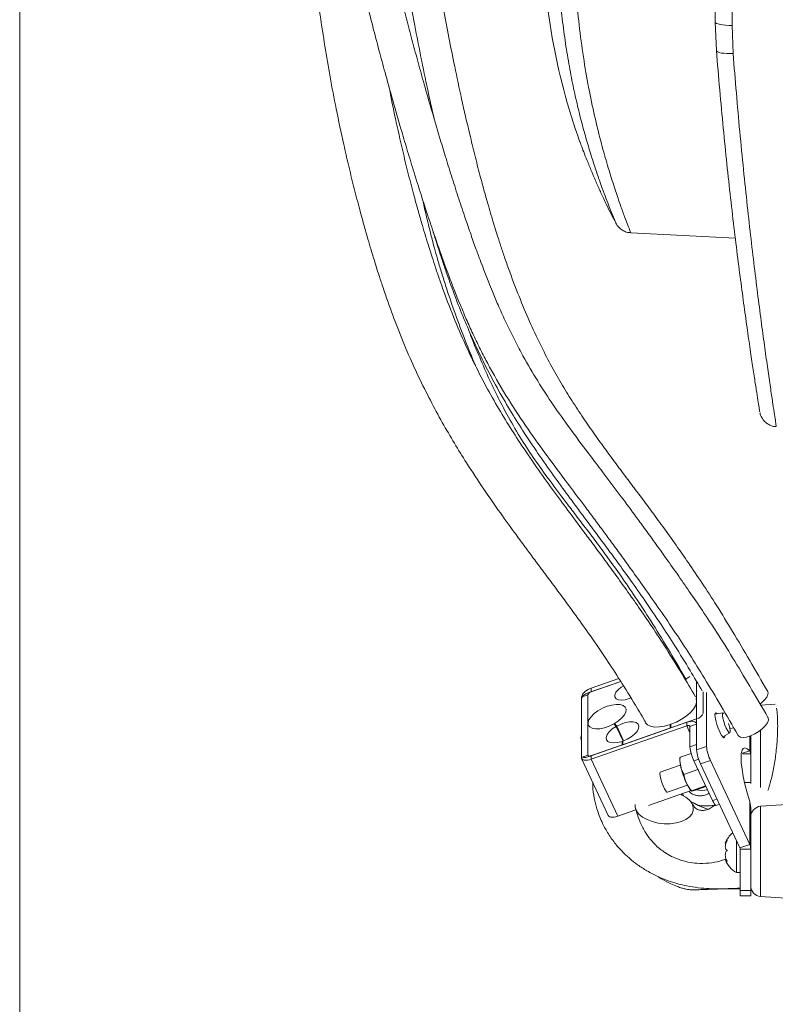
# Model space of a CAD drawing. Header units: millimetres. Extents: x 0 to 8410, y 0 to 5940.
# Tile 112 of 179: x 5057 to 5270, y 2876 to 3153. Entities that reach past the tile are written whole.
import ezdxf

# ---------------------------------------------------------------- set-up
doc = ezdxf.new("R2010")
doc.units = ezdxf.units.MM
doc.header["$LTSCALE"] = 10
doc.styles.add('SLDTEXTSTYLE0', font='TXT', dxfattribs={"width": 0.605})
doc.dimstyles.new('SLDDIMSTYLE0', dxfattribs={"dimtxt": 50, "dimasz": 50, "dimexe": 0, "dimexo": 0.0625, "dimgap": 12.5, "dimtad": 1, "dimtoh": 1, "dimdec": 1, "dimrnd": 1e-09, "dimzin": 12, "dimdsep": 46, "dimtxsty": 'SLDTEXTSTYLE0', "dimsah": 1, "dimcen": 0.09, "dimadec": 0, "dimazin": 0, "dimtfac": 1, "dimtofl": 0, "dimtmove": 0, "dimatfit": 3, "dimfxl": 0, "dimfrac": 2, "dimtolj": 1, "dimtzin": 12, "dimarcsym": 0})

# ---------------------------------------------------------------- blocks, each defined once
blk = doc.blocks.new('*D17')
at = {"color": 7, "linetype": 'Continuous', "lineweight": 0}
for p, q in [((5057.2, 3177.87), (5057.2, 2367.92)), ((5437.2, 2551.21), (5437.2, 2367.92)), ((5437.2, 2382.92), (5057.2, 2382.92))]:
    blk.add_line(p, q, dxfattribs=at)
for points in [[(5057.2, 2382.92), (5107.2, 2375.42), (5107.2, 2390.42)], [(5437.2, 2382.92), (5387.2, 2390.42), (5387.2, 2375.42)]]:
    blk.add_solid(points, dxfattribs=at)
at = {"color": 7, "linetype": 'Continuous', "lineweight": 0, "insert": (5189.92, 2447.38), "char_height": 50, "attachment_point": 1, "style": 'SLDTEXTSTYLE0'}
blk.add_mtext('380', dxfattribs=at)

msp = doc.modelspace()

# ---------------------------------------------------------------- linework, layer by layer
at = {"color": 7, "linetype": 'Continuous', "lineweight": 0}
for p, q in [((5253.2, 3152.31), (5253.2, 3183.6)), ((5253.52, 3144.32), (5253.2, 3152.31)), ((5229.39, 3092.93), (5258.87, 3091.38)), ((5241.63, 2972.74), (5241.33, 2972.64)), ((5241.84, 2971.82), (5242.12, 2971.92)), ((5242.38, 2970.94), (5242.63, 2971.06)), ((5217.35, 2963.25), (5226.6, 2966.48)), ((5226.07, 2967.3), (5218.28, 2964.57)), ((5226.6, 2966.48), (5218.28, 2963.57)), ((5247.95, 2947.2), (5247.95, 2966.5)), ((5249.8, 2963.59), (5249.8, 2957.6)), ((5250.73, 2948.18), (5250.73, 2963.37)), ((5215.5, 2962.1), (5215.5, 2945.1)), ((5215.5, 2945.6), (5215.5, 2961.6)), ((5217.35, 2962.75), (5217.35, 2945.75)), ((5270.13, 2960.11), (5265.99, 2959.82)), ((5247.95, 2955.95), (5240.72, 2953.42)), ((5255.37, 2957.61), (5253.07, 2957.24)), ((5218.28, 2945.57), (5245.17, 2954.98)), ((5218.28, 2944.57), (5245.17, 2953.98)), ((5224.61, 2954.53), (5225.29, 2953.83)), ((5224.78, 2954.62), (5225.46, 2953.93)), ((5225.03, 2954.1), (5224.78, 2954.62)), ((5225.29, 2953.83), (5227.22, 2949.7)), ((5225.46, 2953.93), (5227.4, 2949.77)), ((5240.53, 2953.36), (5227.17, 2948.68)), ((5240.53, 2954.36), (5240.53, 2953.36)), ((5240.72, 2953.96), (5240.53, 2954.36)), ((5240.72, 2954.42), (5240.72, 2953.42)), ((5246.09, 2953.81), (5246.09, 2948.06)), ((5247.95, 2954.61), (5247.89, 2954.75)), ((5247.95, 2954.45), (5247.95, 2948.7)), ((5215.5, 2951.16), (5215.46, 2951.14)), ((5226.98, 2949.62), (5226.98, 2948.62)), ((5227.17, 2949.22), (5226.98, 2949.62)), ((5227.17, 2949.68), (5227.17, 2948.68)), ((5255.31, 2950.86), (5257.33, 2952)), ((5263.2, 2949.18), (5263.2, 2951.19)), ((5226.98, 2948.62), (5217.35, 2945.25)), ((5262.91, 2946.98), (5260.87, 2946.26)), ((5263.2, 2946.07), (5262.91, 2946.98)), ((5263.2, 2949.18), (5263.2, 2946.07)), ((5215.56, 2944.8), (5223.05, 2928.75)), ((5243.32, 2945.14), (5246.44, 2946.23)), ((5247.22, 2944.15), (5252.46, 2932.91)), ((5262.91, 2920.57), (5251.85, 2944.27)), ((5260.87, 2946.26), (5261.05, 2946.07)), ((5263.2, 2946.07), (5261.05, 2946.07)), ((5263.2, 2938.04), (5263.2, 2946.07)), ((5243.3, 2942.92), (5237.72, 2940.96)), ((5244.4, 2940.32), (5248.3, 2941.68)), ((5248.45, 2941.51), (5248.3, 2941.68)), ((5260.13, 2919.59), (5249.07, 2943.3)), ((5234.38, 2931.53), (5246.42, 2935.74)), ((5239.71, 2935.3), (5245.4, 2937.29)), ((5246.56, 2935.68), (5250.46, 2937.05)), ((5247.64, 2935.86), (5250.6, 2936.9)), ((5250.46, 2937.05), (5250.41, 2937.31)), ((5263.2, 2937.72), (5263.2, 2938.04)), ((5243.92, 2934.46), (5243.6, 2934.75)), ((5225.77, 2928.51), (5230.87, 2930.3)), ((5253.45, 2931.57), (5254.39, 2931.9)), ((5262.91, 2932.65), (5263.2, 2930.96)), ((5263.2, 2930.96), (5263.2, 2928.32)), ((5277.82, 2932.14), (5265.99, 2931.32)), ((5263.2, 2920.68), (5263.2, 2928.32)), ((5259.2, 2921.58), (5259.2, 2912.62)), ((5260.2, 2907.56), (5260.2, 2919.27)), ((5263.2, 2920.68), (5263.2, 2919.27)), ((5263.2, 2907.56), (5263.2, 2919.27)), ((5256.35, 2916.32), (5256.06, 2916.32)), ((5259.2, 2912.62), (5260.2, 2912.62)), ((5263.2, 2908.1), (5263.37, 2908.1)), ((5263.2, 2908.09), (5263.37, 2908.09)), ((5260.2, 2906.06), (5260.2, 2907.56)), ((5260.2, 2906.06), (5263.2, 2906.06)), ((5263.2, 2906.06), (5263.2, 2907.56)), ((5265.99, 2905.93), (5276.02, 2905.22))]:
    msp.add_line(p, q, dxfattribs=at)
at = {"color": 8, "linetype": 'Continuous', "lineweight": 0}
for p, q in [((5257.94, 3183.81), (5257.94, 3151.36)), ((5257.94, 3151.36), (5258.25, 3143.48)), ((5218.28, 2964.57), (5218.28, 2963.57)), ((5217.35, 2962.75), (5215.5, 2962.1)), ((5245.17, 2953.98), (5245.17, 2954.98)), ((5245.17, 2953.98), (5246.09, 2951.99)), ((5247.95, 2954.45), (5246.09, 2953.81)), ((5265.99, 2952.79), (5265.99, 2936.62)), ((5262.91, 2951.09), (5262.91, 2946.98)), ((5246.09, 2948.06), (5247.95, 2948.7)), ((5247.95, 2947.2), (5250.73, 2948.18)), ((5215.5, 2945.1), (5217.35, 2945.75)), ((5218.28, 2945.57), (5218.28, 2944.57)), ((5218.28, 2944.57), (5225.77, 2928.51)), ((5248.54, 2944.61), (5247.22, 2944.15)), ((5249.07, 2943.3), (5251.85, 2944.27)), ((5261.47, 2938.04), (5263.2, 2938.04)), ((5252.46, 2932.91), (5253.72, 2933.34)), ((5262.91, 2932.65), (5262.91, 2920.57)), ((5265.99, 2931.32), (5265.99, 2918.62)), ((5262.91, 2920.57), (5260.13, 2919.59)), ((5263.2, 2919.27), (5260.2, 2919.27)), ((5265.99, 2918.62), (5265.99, 2905.93)), ((5260.2, 2907.56), (5263.2, 2907.56))]:
    msp.add_line(p, q, dxfattribs=at)
at = {"color": 8, "linetype": 'Continuous', "lineweight": 0, "flags": 128}
for points in [[(5253.2, 3152.31), (5253.29, 3152.13), (5253.56, 3151.96), (5253.99, 3151.8), (5254.58, 3151.66), (5255.29, 3151.54), (5256.11, 3151.45), (5257, 3151.39), (5257.94, 3151.36)], [(5253.52, 3144.32), (5253.63, 3144.1), (5253.91, 3143.9), (5254.34, 3143.73), (5254.93, 3143.6), (5255.63, 3143.51), (5256.44, 3143.45), (5257.32, 3143.44), (5258.25, 3143.48)]]:
    msp.add_lwpolyline(points, dxfattribs=at)
at = {"color": 7, "linetype": 'Continuous', "lineweight": 0, "flags": 128}
for points in [[(5246.05, 2967.85), (5245.21, 2967.3), (5244.8, 2967.07)], [(5229.46, 2961.85), (5228.93, 2961.65), (5227.79, 2961.34), (5226.75, 2961.24), (5225.88, 2961.34), (5225.25, 2961.64), (5224.92, 2962.12), (5224.91, 2962.73), (5225.22, 2963.44), (5225.83, 2964.18), (5226.69, 2964.89), (5227.32, 2965.3)], [(5265.83, 2960.19), (5266.26, 2960.52), (5267.11, 2961.3), (5267.73, 2962.08), (5268.07, 2962.81), (5268.1, 2963.41), (5268.02, 2963.62)], [(5247.78, 2961.68), (5247.88, 2961.41), (5247.93, 2960.59), (5247.65, 2959.67), (5247.05, 2958.69), (5246.17, 2957.7), (5245.04, 2956.74), (5243.72, 2955.84), (5242.25, 2955.06), (5240.72, 2954.42)], [(5224.61, 2954.53), (5223.31, 2953.9), (5221.97, 2953.45), (5220.67, 2953.19), (5219.51, 2953.14), (5218.54, 2953.3), (5217.84, 2953.67), (5217.44, 2954.22), (5217.37, 2954.92), (5217.63, 2955.72), (5218.21, 2956.57), (5219.07, 2957.43), (5220.15, 2958.23), (5221.4, 2958.93), (5222.73, 2959.49), (5224.06, 2959.86), (5225.31, 2960.03), (5226.4, 2959.99), (5227.25, 2959.74), (5227.83, 2959.29), (5228.09, 2958.67), (5228.02, 2957.92), (5227.62, 2957.09), (5226.91, 2956.23), (5225.95, 2955.39), (5224.78, 2954.62)], [(5225.46, 2953.93), (5226.67, 2954.5), (5227.9, 2954.9), (5229.08, 2955.11), (5230.11, 2955.1), (5230.93, 2954.89), (5231.47, 2954.48), (5231.7, 2953.9), (5231.6, 2953.21), (5231.18, 2952.43), (5230.47, 2951.64), (5229.52, 2950.88), (5228.39, 2950.21), (5227.17, 2949.68)], [(5240.53, 2954.36), (5238.95, 2953.91), (5237.45, 2953.67), (5236.09, 2953.65), (5234.96, 2953.86), (5234.09, 2954.27), (5233.53, 2954.88), (5233.32, 2955.49)], [(5245.17, 2954.98), (5245.71, 2955.14), (5246.23, 2955.24), (5246.71, 2955.27), (5247.13, 2955.23), (5247.48, 2955.12), (5247.74, 2954.95), (5247.9, 2954.73), (5247.95, 2954.45)], [(5253.07, 2957.16), (5253.14, 2957.59), (5253.34, 2957.69), (5253.65, 2957.43), (5253.73, 2957.34)], [(5255.88, 2951.18), (5255.88, 2951.14), (5255.81, 2950.7), (5255.61, 2950.61), (5255.3, 2950.86), (5254.91, 2951.43), (5254.48, 2952.27), (5254.04, 2953.3), (5253.65, 2954.4), (5253.34, 2955.48), (5253.14, 2956.43), (5253.07, 2957.16), (5253.07, 2957.16)], [(5255.6, 2957.48), (5255.37, 2957.61), (5255.23, 2957.4), (5255.23, 2956.89), (5255.37, 2956.12), (5255.62, 2955.19), (5255.95, 2954.22), (5256.33, 2953.31)], [(5259.7, 2951.26), (5259.79, 2951.14), (5260.3, 2950.81), (5261.08, 2950.71), (5262.06, 2950.84), (5263.18, 2951.19), (5264.36, 2951.73), (5265.5, 2952.42), (5266.52, 2953.22), (5267.34, 2954.06), (5267.91, 2954.88), (5268.18, 2955.63), (5268.13, 2956.23), (5268.07, 2956.35)], [(5226.98, 2949.62), (5225.74, 2949.29), (5224.59, 2949.17), (5223.63, 2949.27), (5222.92, 2949.59), (5222.52, 2950.09), (5222.45, 2950.75), (5222.73, 2951.51), (5223.33, 2952.31), (5224.2, 2953.11), (5225.29, 2953.83)], [(5245.17, 2953.98), (5245.35, 2954.03), (5245.52, 2954.07), (5245.68, 2954.08), (5245.82, 2954.06), (5245.94, 2954.03), (5246.02, 2953.97), (5246.08, 2953.9), (5246.09, 2953.81)], [(5256.33, 2953.31), (5256.71, 2952.59), (5257.05, 2952.13), (5257.29, 2951.99), (5257.43, 2952.19), (5257.43, 2952.71), (5257.29, 2953.47), (5257.05, 2954.4), (5256.96, 2954.69)], [(5257.36, 2953.13), (5257.93, 2953.31), (5258.38, 2953.49)], [(5215.35, 2950.73), (5215.42, 2951.1), (5215.46, 2951.14)], [(5215.5, 2949.67), (5215.42, 2950.08), (5215.35, 2950.73)], [(5262.91, 2946.98), (5262.2, 2947.55), (5261.59, 2947.77), (5261.11, 2947.62), (5260.76, 2947.1), (5260.54, 2946.24), (5260.47, 2945.05), (5260.54, 2943.55), (5260.76, 2941.77), (5261.11, 2939.75), (5261.59, 2937.52), (5262.2, 2935.14), (5262.91, 2932.65)], [(5217.35, 2945.25), (5216.99, 2945.14), (5216.64, 2945.08), (5216.32, 2945.06), (5216.04, 2945.08), (5215.81, 2945.15), (5215.64, 2945.27), (5215.53, 2945.42), (5215.5, 2945.6)], [(5215.5, 2945.1), (5215.55, 2944.83), (5215.71, 2944.6), (5215.97, 2944.43), (5216.31, 2944.32), (5216.73, 2944.29), (5217.21, 2944.31), (5217.74, 2944.41), (5218.28, 2944.57)], [(5217.35, 2945.75), (5217.37, 2945.66), (5217.42, 2945.58), (5217.51, 2945.53), (5217.62, 2945.49), (5217.76, 2945.48), (5217.92, 2945.49), (5218.1, 2945.52), (5218.28, 2945.57)], [(5237.59, 2940.54), (5237.66, 2940.91), (5237.72, 2940.96)], [(5239.71, 2935.3), (5239.58, 2935.32), (5239.28, 2935.63), (5238.91, 2936.24), (5238.52, 2937.07), (5238.15, 2938.04), (5237.85, 2939.01), (5237.66, 2939.88), (5237.59, 2940.54)], [(5230.61, 2931.8), (5230.65, 2931.04), (5231, 2930.07), (5231.7, 2929.14), (5232.71, 2928.29), (5233.99, 2927.57), (5235.48, 2927), (5237.12, 2926.61), (5238.83, 2926.41), (5240.54, 2926.42), (5242.18, 2926.63), (5243.67, 2927.04), (5244.95, 2927.62), (5245.96, 2928.35), (5246.66, 2929.21), (5247.02, 2930.14), (5247.02, 2931.12), (5246.66, 2932.09), (5245.96, 2933.02), (5244.95, 2933.87), (5243.67, 2934.59), (5243.44, 2934.7)], [(5253.45, 2931.57), (5253.4, 2931.57), (5253.26, 2931.64), (5253.09, 2931.82), (5252.89, 2932.1), (5252.68, 2932.46), (5252.46, 2932.91)], [(5223.05, 2928.75), (5223.2, 2928.54), (5223.46, 2928.37), (5223.8, 2928.26), (5224.23, 2928.23), (5224.71, 2928.26), (5225.23, 2928.35), (5225.77, 2928.51)]]:
    msp.add_lwpolyline(points, dxfattribs=at)
at = {"color": 7, "linetype": 'Continuous', "lineweight": 0}
for centre, radius, start, end in [((5379.7, 3177.87), 175, 180.0015, 199.7352), ((5379.7, 3177.87), 175, 206.0625, 208.0418), ((5219.09, 2960.86), 3.8, 102.3163, 160.9689), ((5218.55, 2962.34), 1.27, 102.3172, 160.968), ((5217.89, 2960.77), 2.53, 102.3162, 160.969), ((5247.41, 2958.43), 2.53, 282.3151, 340.969), ((5257.68, 2949.27), 11.65, 185.9869, 206.0931), ((5259.53, 2948.42), 11.65, 185.9865, 206.0938), ((5262.32, 2949.39), 11.65, 185.987, 206.0937), ((5249.47, 2943.79), 7.98, 258.7272, 281.3023), ((5266.2, 2928.32), 3, 94, 180), ((5262.6, 2918.5), 7, 129.7336, 159.316), ((5259.44, 2919.27), 0.766, 0.115, 25.1882), ((5260.14, 2919.26), 3.06, 0.1188, 25.1829), ((5262.6, 2918.74), 7, 200.718, 240.9503), ((5266.2, 2908.92), 3, 180, 266)]:
    msp.add_arc(centre, radius, start, end, dxfattribs=at)
for points, knots in [([(5154.35, 3325.19), (5153.73, 3323.4), (5152.47, 3319.77), (5150.59, 3314.2), (5148.74, 3308.37), (5147.08, 3302.54), (5145.73, 3297.04), (5144.74, 3292.29), (5144.02, 3288.33), (5143.46, 3284.8), (5142.95, 3281.18), (5142.47, 3277.07), (5141.93, 3271.35), (5141.5, 3264.2), (5141.31, 3255.91), (5141.39, 3247.87), (5141.65, 3240.91), (5141.99, 3235.25), (5142.32, 3230.88), (5142.69, 3226.6), (5143.15, 3222.09), (5143.74, 3216.94), (5144.45, 3211.48), (5145.27, 3205.84), (5146.13, 3200.43), (5146.98, 3195.44), (5147.81, 3190.89), (5149.07, 3184.29), (5150.9, 3175.41), (5153.14, 3165.57), (5155.18, 3157.12), (5156.91, 3150.27), (5158.64, 3143.67), (5160.44, 3137.02), (5162.43, 3129.89), (5164.41, 3123), (5166.33, 3116.49), (5168.12, 3110.59), (5170.06, 3104.4), (5172.04, 3098.28), (5173.93, 3092.63), (5175.57, 3087.89), (5176.93, 3084.07), (5178.03, 3081.1), (5178.89, 3078.81), (5179.66, 3076.83), (5180.53, 3074.65), (5181.67, 3071.85), (5183.14, 3068.38), (5184.88, 3064.51), (5186.8, 3060.49), (5188.84, 3056.52), (5191.94, 3050.86), (5196.28, 3043.69), (5201.77, 3035.6), (5207.13, 3028.27), (5212.1, 3021.68), (5216.08, 3016.37), (5219.25, 3012.12), (5221.73, 3008.77), (5224.28, 3005.3), (5227.05, 3001.51), (5230.18, 2997.19), (5233.71, 2992.24), (5237.69, 2986.58), (5241.82, 2980.55), (5246.04, 2974.11), (5250.29, 2967.27), (5254.89, 2959.54), (5258.06, 2954.08), (5259.7, 2951.26)], [0, 0, 0, 0, 0.012715, 0.025915, 0.039672, 0.053859, 0.066728, 0.077808, 0.086513, 0.093792, 0.101846, 0.111111, 0.121629, 0.140508, 0.159277, 0.1774, 0.19463, 0.206198, 0.215586, 0.224076, 0.235107, 0.246118, 0.258955, 0.272178, 0.284465, 0.295803, 0.306186, 0.315631, 0.341008, 0.367206, 0.383553, 0.399597, 0.414895, 0.429633, 0.446165, 0.465079, 0.478287, 0.49235, 0.507216, 0.522688, 0.53663, 0.548403, 0.557588, 0.564979, 0.570638, 0.574821, 0.57999, 0.587277, 0.596357, 0.607026, 0.61804, 0.629125, 0.640299, 0.667087, 0.694696, 0.720798, 0.745963, 0.770207, 0.78407, 0.797619, 0.81119, 0.826575, 0.844044, 0.863602, 0.885269, 0.909099, 0.92943, 0.951319, 0.974871, 1, 1, 1, 1]), ([(5268.07, 2956.35), (5266.35, 2959.3), (5263.03, 2965), (5258.22, 2973.07), (5253.77, 2980.18), (5249.7, 2986.35), (5245.99, 2991.79), (5242.43, 2996.87), (5239.06, 3001.63), (5235.87, 3006.08), (5233.04, 3009.97), (5229.86, 3014.31), (5226.13, 3019.34), (5221.59, 3025.38), (5216.72, 3031.79), (5211.79, 3038.37), (5207.03, 3045.12), (5202.64, 3051.92), (5199.05, 3058.12), (5196.21, 3063.55), (5194.04, 3068.04), (5192.11, 3072.34), (5190.57, 3075.98), (5189.46, 3078.71), (5188.64, 3080.79), (5187.83, 3082.89), (5186.84, 3085.52), (5185.59, 3088.92), (5184.13, 3093.05), (5182.47, 3097.9), (5180.69, 3103.28), (5178.88, 3108.93), (5177.15, 3114.48), (5175.26, 3120.72), (5173.27, 3127.45), (5171.27, 3134.48), (5169.51, 3140.81), (5167.9, 3146.72), (5166.37, 3152.55), (5164.86, 3158.49), (5163.35, 3164.64), (5161.81, 3171.19), (5160.25, 3178.19), (5158.69, 3185.61), (5157.19, 3193.35), (5155.79, 3201.26), (5154.57, 3209.05), (5153.58, 3216.3), (5152.78, 3223.1), (5152.12, 3229.85), (5151.57, 3237.01), (5151.22, 3244.03), (5151.05, 3250.78), (5151.05, 3257.08), (5151.21, 3263.1), (5151.49, 3268.24), (5151.81, 3272.31), (5152.11, 3275.41), (5152.42, 3278.24), (5152.82, 3281.36), (5153.41, 3285.31), (5154.35, 3290.56), (5155.75, 3297), (5157.79, 3304.54), (5160.41, 3312.8), (5162.4, 3318.52), (5163.44, 3321.52)], [0, 0, 0, 0, 0.026825, 0.05193, 0.07521, 0.096779, 0.116771, 0.13526, 0.155169, 0.173076, 0.189007, 0.202982, 0.226785, 0.251577, 0.277325, 0.303973, 0.327076, 0.349591, 0.371583, 0.384384, 0.39712, 0.409408, 0.419509, 0.426131, 0.430893, 0.435739, 0.44243, 0.451036, 0.461634, 0.473525, 0.487323, 0.501539, 0.515116, 0.528002, 0.546965, 0.563902, 0.578679, 0.592393, 0.606245, 0.62022, 0.63463, 0.649796, 0.666485, 0.68389, 0.701929, 0.720571, 0.73905, 0.756033, 0.770843, 0.786041, 0.802646, 0.820141, 0.834376, 0.848996, 0.86342, 0.875704, 0.884368, 0.891466, 0.897109, 0.903892, 0.913067, 0.924523, 0.940471, 0.958357, 0.978157, 1, 1, 1, 1]), ([(5169.27, 3319.16), (5168.56, 3317.11), (5167.1, 3312.92), (5164.95, 3306.43), (5162.97, 3299.79), (5161.37, 3293.43), (5160.28, 3288.17), (5159.57, 3284.1), (5159.06, 3280.73), (5158.6, 3277.23), (5158.16, 3273.25), (5157.71, 3267.89), (5157.35, 3261.35), (5157.19, 3253.9), (5157.23, 3246.65), (5157.4, 3240.59), (5157.62, 3235.84), (5157.8, 3232.45), (5157.99, 3229.48), (5158.19, 3226.55), (5158.45, 3223.12), (5158.81, 3218.83), (5159.3, 3213.68), (5159.88, 3208.16), (5160.51, 3202.67), (5161.15, 3197.57), (5161.76, 3192.9), (5162.36, 3188.61), (5163.27, 3182.32), (5164.59, 3173.75), (5166.45, 3162.68), (5168.36, 3152.19), (5170.29, 3142.32), (5172.1, 3133.52), (5173.4, 3127.73), (5174.02, 3124.98)], [0, 0, 0, 0, 0.032857, 0.067289, 0.103611, 0.137878, 0.166599, 0.184976, 0.20059, 0.218197, 0.238423, 0.261362, 0.299692, 0.337633, 0.374377, 0.409643, 0.429459, 0.446647, 0.46116, 0.474601, 0.491122, 0.513473, 0.539987, 0.569698, 0.597916, 0.623998, 0.647913, 0.669641, 0.690005, 0.744822, 0.802037, 0.861721, 0.908241, 0.956409, 1, 1, 1, 1]), ([(5268.02, 2963.63), (5266.31, 2966.57), (5263.01, 2972.29), (5258.21, 2980.44), (5253.73, 2987.73), (5249.58, 2994.13), (5245.76, 2999.79), (5242.07, 3005.07), (5238.52, 3010.01), (5235.13, 3014.61), (5232.12, 3018.66), (5229.14, 3022.65), (5226.08, 3026.73), (5222.83, 3031.11), (5219.6, 3035.57), (5216.39, 3040.18), (5213.24, 3044.92), (5210.16, 3049.88), (5207.16, 3055.13), (5204.18, 3060.85), (5201.2, 3067.16), (5198.21, 3074.2), (5195.79, 3080.5), (5193.99, 3085.56), (5192.85, 3088.94), (5191.92, 3091.83), (5191.18, 3094.19), (5190.59, 3096.12), (5189.97, 3098.18), (5189.17, 3100.91), (5188.1, 3104.69), (5186.82, 3109.46), (5185.43, 3114.89), (5183.68, 3122.07), (5181.79, 3130.35), (5179.84, 3139.48), (5178.14, 3147.9), (5176.62, 3155.85), (5175.19, 3163.8), (5173.81, 3171.84), (5172.46, 3180.2), (5171.15, 3188.85), (5169.91, 3197.86), (5168.8, 3206.83), (5167.95, 3214.85), (5167.31, 3221.85), (5166.8, 3228.28), (5166.37, 3235.08), (5166.08, 3241.76), (5165.93, 3248.19), (5165.92, 3254.23), (5166.05, 3260.03), (5166.29, 3265.03), (5166.57, 3269), (5166.84, 3272.03), (5167.13, 3274.74), (5167.49, 3277.68), (5168.01, 3281.38), (5168.86, 3286.35), (5170.15, 3292.48), (5172.06, 3299.67), (5174.54, 3307.54), (5176.44, 3313), (5177.43, 3315.86)], [0, 0, 0, 0, 0.027831, 0.054038, 0.078471, 0.101163, 0.122226, 0.141733, 0.162792, 0.181824, 0.198894, 0.214061, 0.23302, 0.251789, 0.270833, 0.290061, 0.30941, 0.327903, 0.34658, 0.365539, 0.385062, 0.405506, 0.427218, 0.437482, 0.446486, 0.454127, 0.460309, 0.464956, 0.469167, 0.476335, 0.485959, 0.49817, 0.512671, 0.527012, 0.552062, 0.574518, 0.594744, 0.61415, 0.633, 0.652906, 0.672853, 0.693799, 0.715641, 0.73795, 0.758468, 0.773233, 0.788173, 0.804504, 0.821775, 0.835856, 0.850337, 0.864789, 0.877199, 0.88596, 0.893155, 0.898843, 0.905345, 0.914267, 0.925491, 0.941215, 0.958874, 0.978424, 1, 1, 1, 1]), ([(5142.58, 3277.85), (5142.56, 3277.74), (5142.2, 3275.62), (5141.56, 3271.33), (5140.73, 3265.33), (5140.04, 3259.5), (5139.45, 3253.99), (5138.94, 3248.4), (5138.52, 3242.89), (5138.19, 3237.79), (5137.97, 3233.4), (5137.82, 3229.64), (5137.69, 3225.88), (5137.6, 3221.67), (5137.55, 3216.71), (5137.56, 3211.21), (5137.66, 3205.5), (5137.82, 3199.99), (5138.03, 3194.91), (5138.28, 3190.25), (5138.71, 3183.52), (5139.44, 3174.46), (5140.58, 3163.91), (5141.86, 3154.23), (5143.18, 3145.55), (5144.68, 3136.76), (5146.43, 3127.51), (5148.19, 3119.23), (5149.85, 3111.99), (5151.29, 3106.1), (5152.75, 3100.46), (5154.11, 3095.47), (5155.25, 3091.46), (5156.13, 3088.46), (5156.84, 3086.11), (5157.52, 3083.89), (5158.35, 3081.25), (5159.42, 3077.98), (5161.07, 3073.12), (5163.37, 3066.82), (5166.34, 3059.48), (5169.55, 3052.38), (5172.87, 3045.73), (5176.26, 3039.48), (5179.68, 3033.61), (5183.6, 3027.29), (5187.97, 3020.68), (5192.65, 3013.97), (5196.47, 3008.67), (5199.57, 3004.46), (5202.04, 3001.13), (5204.61, 2997.69), (5207.41, 2993.95), (5210.57, 2989.69), (5214.13, 2984.82), (5218.15, 2979.18), (5222.31, 2973.12), (5226.56, 2966.6), (5230.29, 2960.59), (5232.7, 2956.47), (5233.68, 2954.79)], [0, 0, 0, 0, 0.000854, 0.016775, 0.033947, 0.048221, 0.062679, 0.077308, 0.092091, 0.105915, 0.117308, 0.126495, 0.135389, 0.146723, 0.159422, 0.174257, 0.189728, 0.20411, 0.217385, 0.229545, 0.240597, 0.270143, 0.300616, 0.323501, 0.346493, 0.369267, 0.393238, 0.420163, 0.435555, 0.451658, 0.467858, 0.481576, 0.492588, 0.500985, 0.506576, 0.512122, 0.519541, 0.528774, 0.539744, 0.561008, 0.583439, 0.605182, 0.626348, 0.64702, 0.667279, 0.687199, 0.715715, 0.743554, 0.770827, 0.786661, 0.802318, 0.818176, 0.836209, 0.856699, 0.879639, 0.905032, 0.932945, 0.956763, 0.982426, 1, 1, 1, 1]), ([(5265.73, 3042.59), (5265.73, 3042.58), (5265.74, 3042.57), (5265.57, 3043.6), (5265.25, 3045.59), (5264.79, 3048.58), (5264.19, 3052.46), (5263.47, 3057.24), (5262.64, 3062.92), (5261.71, 3069.44), (5260.73, 3076.68), (5259.69, 3084.61), (5258.62, 3093.29), (5257.54, 3102.57), (5256.48, 3112.3), (5255.45, 3122.49), (5254.45, 3133.16), (5253.83, 3140.6), (5253.52, 3144.32)], [0, 0, 0, 0, 0.03965, 0.101956, 0.166132, 0.230309, 0.29338, 0.356453, 0.421415, 0.486378, 0.549622, 0.612865, 0.677953, 0.743041, 0.806366, 0.86969, 0.934845, 1, 1, 1, 1]), ([(5247.65, 2962.16), (5246.39, 2964.31), (5243.64, 2968.98), (5239.53, 2975.6), (5235.44, 2981.86), (5231.69, 2987.35), (5228.09, 2992.45), (5224.67, 2997.21), (5221.42, 3001.63), (5218.54, 3005.51), (5215.35, 3009.79), (5211.69, 3014.7), (5207.37, 3020.59), (5202.85, 3026.89), (5198.52, 3033.22), (5194.49, 3039.49), (5190.83, 3045.62), (5187.21, 3052.25), (5183.65, 3059.44), (5180.21, 3067.25), (5177.56, 3074.05), (5175.65, 3079.38), (5174.46, 3082.86), (5173.49, 3085.83), (5172.71, 3088.27), (5172.09, 3090.28), (5171.43, 3092.44), (5170.59, 3095.29), (5169.45, 3099.24), (5168.08, 3104.24), (5166.61, 3109.94), (5164.88, 3117.01), (5163.13, 3124.88), (5161.87, 3130.9), (5161.32, 3133.87), (5161.29, 3134.02)], [0, 0, 0, 0, 0.0372196, 0.0811824, 0.1219403, 0.1597574, 0.1947831, 0.2325849, 0.2666855, 0.2971282, 0.3239543, 0.3679782, 0.4129129, 0.4587237, 0.5053757, 0.541404, 0.5779529, 0.6152251, 0.6535552, 0.6933346, 0.734636, 0.7534556, 0.7699316, 0.7839292, 0.7953237, 0.8040173, 0.8118512, 0.8252135, 0.8431785, 0.8659341, 0.8931129, 0.9201627, 0.9608379, 0.9979638, 1, 1, 1, 1]), ([(5214.98, 3118.78), (5214.99, 3118.77), (5215, 3118.74), (5215.4, 3117.65), (5216.11, 3115.8), (5217.11, 3113.25), (5218.35, 3110.23), (5219.72, 3107.05), (5221.03, 3104.11), (5222.02, 3101.99), (5222.53, 3100.92), (5222.51, 3100.97), (5222.5, 3100.98)], [0, 0, 0, 0, 0.0707472, 0.1674857, 0.266602, 0.3709969, 0.4824614, 0.6006996, 0.7220467, 0.8395364, 0.9469171, 1, 1, 1, 1]), ([(5185.71, 3055.4), (5185.66, 3055.52), (5184.63, 3057.79), (5182.71, 3062.64), (5179.9, 3070.07), (5177.66, 3076.65), (5176.02, 3081.89), (5174.99, 3085.4), (5174.14, 3088.4), (5173.49, 3090.86), (5172.97, 3092.85), (5172.44, 3094.97), (5171.77, 3097.73), (5171.18, 3100.29), (5170.83, 3101.92), (5170.76, 3102.26)], [0, 0, 0, 0, 0.0087148, 0.1665162, 0.3316812, 0.5065559, 0.5896855, 0.6626353, 0.7246487, 0.7749742, 0.813004, 0.8463575, 0.9031051, 0.9796813, 1, 1, 1, 1]), ([(5225.23, 3095.63), (5225.24, 3095.6), (5225.27, 3095.55), (5225.39, 3095.34), (5225.63, 3094.96), (5226.1, 3094.39), (5226.87, 3093.73), (5227.88, 3093.22), (5228.76, 3092.96), (5229.25, 3092.97), (5229.39, 3092.97)], [0, 0, 0, 0, 0.048617, 0.111182, 0.19403, 0.31771, 0.510794, 0.737749, 0.925936, 1, 1, 1, 1]), ([(5173.61, 3093.62), (5173.66, 3093.46), (5173.91, 3092.62), (5174.39, 3091.07), (5175.12, 3088.75), (5176.02, 3085.97), (5177.15, 3082.62), (5178.74, 3078.08), (5180.8, 3072.57), (5183.3, 3066.45), (5185.91, 3060.62), (5188.85, 3054.6), (5192.13, 3048.46), (5195.75, 3042.28), (5199.65, 3036.09), (5203.8, 3029.94), (5208.1, 3023.88), (5211.7, 3018.94), (5214.67, 3014.93), (5217.09, 3011.68), (5219.66, 3008.22), (5222.53, 3004.37), (5225.77, 2999.97), (5229.42, 2994.93), (5233.51, 2989.15), (5237.7, 2982.97), (5241.96, 2976.4), (5245.84, 2970.11), (5248.4, 2965.74), (5249.54, 2963.81)], [0, 0, 0, 0, 0.0027801, 0.0141773, 0.0265518, 0.0425688, 0.0620706, 0.0848569, 0.1223146, 0.160565, 0.1974669, 0.2332723, 0.2796984, 0.325062, 0.3697323, 0.4247339, 0.4788333, 0.5320539, 0.5629625, 0.5934981, 0.6259035, 0.6629309, 0.7046578, 0.7511586, 0.8025324, 0.8589541, 0.9070489, 0.9587615, 1, 1, 1, 1]), ([(5183.71, 3065.61), (5183.71, 3065.61), (5184.56, 3063.18), (5186.45, 3058.71), (5189.22, 3052.27), (5192.05, 3046.38), (5195.17, 3040.48), (5198.6, 3034.64), (5202.38, 3028.9), (5205.72, 3024.24), (5208.57, 3020.4), (5211, 3017.19), (5213.68, 3013.68), (5216.59, 3009.88), (5219.73, 3005.73), (5223.08, 3001.19), (5226.76, 2996.04), (5230.79, 2990.17), (5235.18, 2983.43), (5239.93, 2975.72), (5243.21, 2970.08), (5244.91, 2967.18)], [0, 0, 0, 0, 0.000013, 0.055679, 0.109221, 0.161497, 0.213056, 0.276936, 0.340532, 0.403646, 0.440412, 0.477597, 0.519532, 0.56698, 0.614142, 0.665953, 0.722544, 0.784084, 0.850818, 0.923128, 1, 1, 1, 1]), ([(5265.8, 3042.24), (5265.81, 3042.2), (5265.86, 3041.95), (5266, 3041.49), (5266.29, 3040.86), (5266.79, 3040.08), (5267.54, 3039.32), (5268.56, 3038.71), (5269.51, 3038.36), (5270.15, 3038.33), (5270.4, 3038.31)], [0, 0, 0, 0, 0.022849, 0.115879, 0.22239, 0.338414, 0.539681, 0.709798, 0.882894, 1, 1, 1, 1]), ([(5244.4, 2940.32), (5244.19, 2940.66), (5243.78, 2941.37), (5243.42, 2942.84), (5243.18, 2944.1), (5243.29, 2944.97), (5243.32, 2945.14)], [0, 0, 0, 0, 0.24494, 0.500119, 0.904934, 1, 1, 1, 1]), ([(5243.26, 2945.11), (5243.25, 2944.93), (5243.2, 2944.44), (5243.26, 2943.75), (5243.38, 2943.14), (5243.43, 2942.88)], [0, 0, 0, 0, 0.254202, 0.682632, 1, 1, 1, 1]), ([(5243.43, 2942.88), (5243.45, 2942.77), (5243.53, 2942.3), (5243.79, 2941.35), (5244.19, 2940.09), (5244.65, 2938.88), (5244.99, 2938.08), (5245.17, 2937.73), (5245.18, 2937.71)], [0, 0, 0, 0, 0.068368, 0.307697, 0.534909, 0.759463, 0.985741, 1, 1, 1, 1]), ([(5244.4, 2940.32), (5244.49, 2939.81), (5244.73, 2938.44), (5245.51, 2936.84), (5246.35, 2935.91), (5246.56, 2935.68)], [0, 0, 0, 0, 0.303241, 0.824416, 1, 1, 1, 1]), ([(5218.7, 2938.08), (5218.7, 2937.75), (5218.7, 2936.23), (5219.04, 2933.7), (5219.88, 2930.26), (5221.15, 2927.02), (5222.85, 2923.83), (5224.74, 2921.07), (5226.86, 2918.63), (5229.06, 2916.58), (5231.42, 2914.74), (5234.09, 2913.01), (5237.01, 2911.47), (5239.85, 2910.32), (5242.32, 2909.54), (5244.89, 2908.91), (5247.77, 2908.41), (5250.89, 2908.11), (5253.61, 2908.03), (5255.69, 2908.06), (5257.15, 2908.12), (5258.2, 2908.17), (5259.02, 2908.2), (5259.73, 2908.22), (5260.04, 2908.21), (5260.2, 2908.21)], [0, 0, 0, 0, 0.011223, 0.052146, 0.08913, 0.137579, 0.178044, 0.221278, 0.260557, 0.297606, 0.33373, 0.374787, 0.421462, 0.467042, 0.506054, 0.539581, 0.595072, 0.660028, 0.72773, 0.786519, 0.835022, 0.875019, 0.914805, 0.955022, 1, 1, 1, 1]), ([(5245.18, 2937.71), (5245.35, 2937.39), (5245.7, 2936.69), (5246.1, 2936.05), (5246.44, 2935.72), (5246.51, 2935.64)], [0, 0, 0, 0, 0.397787, 0.861972, 1, 1, 1, 1]), ([(5247.64, 2935.86), (5247.41, 2935.8), (5246.77, 2935.63), (5246.43, 2935.58), (5246.53, 2935.66), (5246.56, 2935.68)], [0, 0, 0, 0, 0.303241, 0.824416, 1, 1, 1, 1]), ([(5244, 2934.89), (5244.09, 2934.65), (5244.2, 2934.37), (5244.37, 2934.16), (5244.39, 2934.13)], [0, 0, 0, 0, 0.88053, 1, 1, 1, 1]), ([(5245.86, 2935.54), (5245.98, 2935.4), (5246.43, 2934.86), (5247.31, 2934.53), (5248.45, 2934.26), (5249.66, 2934.28), (5250.71, 2934.52), (5251.29, 2934.86), (5251.5, 2934.98)], [0, 0, 0, 0, 0.099581, 0.376253, 0.547846, 0.714001, 0.900063, 1, 1, 1, 1]), ([(5230.71, 2930.78), (5231.08, 2929.55), (5231.79, 2927.26), (5233.21, 2924.3), (5234.79, 2922.06), (5236.33, 2920.41), (5237.71, 2919.22), (5239.2, 2918.15), (5240.95, 2917.14), (5243.12, 2916.22), (5245.53, 2915.55), (5248.36, 2915.16), (5251.42, 2915.24), (5254.11, 2915.71), (5255.55, 2916.21), (5256.04, 2916.38)], [0, 0, 0, 0, 0.106736, 0.200127, 0.27976, 0.346061, 0.399075, 0.441803, 0.507726, 0.578057, 0.653328, 0.732282, 0.838054, 0.944459, 1, 1, 1, 1]), ([(5251.19, 2930.5), (5251.18, 2930.5), (5250.81, 2930.6), (5249.96, 2930.92), (5248.88, 2931.36), (5248.14, 2931.71), (5247.77, 2931.89), (5247.32, 2932.12), (5246.77, 2932.42), (5246.35, 2932.66), (5246.13, 2932.79)], [0, 0, 0, 0, 0.010556, 0.312334, 0.587976, 0.639859, 0.691161, 0.767481, 0.879648, 1, 1, 1, 1]), ([(5253.19, 2931.73), (5252.89, 2931.5), (5252.24, 2930.99), (5251.16, 2930.4), (5249.93, 2930.11), (5248.78, 2930.17), (5247.6, 2930.67), (5246.96, 2931.64), (5246.63, 2932.14)], [0, 0, 0, 0, 0.166483, 0.363031, 0.515189, 0.670063, 0.829493, 1, 1, 1, 1]), ([(5248.45, 2931.56), (5248.71, 2931.53), (5249.33, 2931.46), (5250.49, 2931.47), (5251.72, 2931.49), (5252.67, 2931.51), (5252.89, 2931.51)], [0, 0, 0, 0, 0.228404, 0.544932, 0.89569, 1, 1, 1, 1]), ([(5256.61, 2918.94), (5256.46, 2919.02), (5256.21, 2919.15), (5256.04, 2919.64), (5256.03, 2920.22), (5256.17, 2920.86), (5256.39, 2921.4), (5256.56, 2921.7), (5256.61, 2921.8)], [0, 0, 0, 0, 0.235553, 0.408136, 0.581133, 0.745064, 0.917173, 1, 1, 1, 1]), ([(5256.61, 2921.8), (5256.46, 2921.6), (5256.21, 2921.25), (5256.04, 2920.96), (5256.05, 2920.94), (5256.06, 2920.93)], [0, 0, 0, 0, 0.424482, 0.735466, 1, 1, 1, 1]), ([(5256.61, 2915.76), (5256.46, 2916.04), (5256.21, 2916.52), (5256.04, 2917.31), (5256.03, 2917.95), (5256.17, 2918.47), (5256.39, 2918.78), (5256.56, 2918.9), (5256.61, 2918.94)], [0, 0, 0, 0, 0.235566, 0.40815, 0.581147, 0.745076, 0.917185, 1, 1, 1, 1]), ([(5256.06, 2916.31), (5256.06, 2916.32), (5256.05, 2916.35), (5256.18, 2916.22), (5256.39, 2916), (5256.56, 2915.82), (5256.61, 2915.76)], [0, 0, 0, 0, 0.058855, 0.427199, 0.813923, 1, 1, 1, 1]), ([(5237.1, 2911.49), (5237.5, 2911.23), (5238.84, 2910.36), (5240.67, 2909.48), (5242.48, 2908.7), (5243.74, 2908.27), (5244.65, 2908.02), (5245.44, 2907.86), (5246.11, 2907.79), (5246.96, 2907.75), (5248.13, 2907.79), (5249.92, 2907.87), (5252.34, 2907.96), (5255.59, 2908.04), (5258.28, 2908.07), (5260, 2908.08), (5260.2, 2908.08)], [0, 0, 0, 0, 0.034095, 0.113538, 0.186477, 0.251319, 0.306095, 0.353011, 0.401186, 0.451521, 0.537691, 0.632316, 0.737053, 0.853415, 0.982551, 1, 1, 1, 1])]:
    msp.add_open_spline(points, degree=3, knots=knots, dxfattribs=at)
at = {"color": 8, "linetype": 'Continuous', "lineweight": 0}
for points, knots in [([(5225.24, 3095.63), (5225.23, 3095.65), (5225.21, 3095.7), (5224.93, 3096.36), (5224.44, 3097.54), (5223.76, 3099.22), (5222.92, 3101.34), (5221.92, 3103.94), (5220.8, 3107.03), (5219.58, 3110.56), (5218.28, 3114.57), (5216.94, 3119), (5215.58, 3123.92), (5214.25, 3129.28), (5212.96, 3135.12), (5211.79, 3141.34), (5210.73, 3148), (5209.86, 3155.01), (5209.19, 3162.42), (5208.76, 3170.06), (5208.7, 3175.27), (5208.67, 3177.87)], [0, 0, 0, 0, 0.032986, 0.082883, 0.132782, 0.181309, 0.229839, 0.279707, 0.329578, 0.38068, 0.431784, 0.4842, 0.536617, 0.591502, 0.646386, 0.702878, 0.759368, 0.818418, 0.877465, 0.938733, 1, 1, 1, 1]), ([(5213.39, 3177.87), (5213.39, 3177), (5213.4, 3172.91), (5213.65, 3165.59), (5214.34, 3156.1), (5215.37, 3146.87), (5216.73, 3138.05), (5218.32, 3129.73), (5220.04, 3122.21), (5221.79, 3115.54), (5223.49, 3109.72), (5225.1, 3104.73), (5226.52, 3100.6), (5227.71, 3097.34), (5228.64, 3094.89), (5229.2, 3093.45), (5229.45, 3092.83), (5229.39, 3092.98), (5229.39, 3092.99)], [0, 0, 0, 0, 0.019472, 0.091697, 0.164186, 0.236426, 0.30955, 0.382924, 0.456065, 0.524489, 0.593102, 0.661519, 0.727032, 0.792723, 0.858214, 0.923908, 0.989812, 1, 1, 1, 1]), ([(5258.25, 3143.48), (5258.54, 3139.74), (5259.14, 3132.27), (5260.12, 3121.34), (5261.16, 3110.69), (5262.23, 3100.53), (5263.29, 3091.02), (5264.35, 3082.12), (5265.39, 3073.81), (5266.38, 3066.26), (5267.3, 3059.58), (5268.12, 3053.73), (5268.85, 3048.71), (5269.45, 3044.65), (5269.92, 3041.58), (5270.24, 3039.5), (5270.41, 3038.38), (5270.41, 3038.39), (5270.41, 3038.4)], [0, 0, 0, 0, 0.06322, 0.126441, 0.191501, 0.256561, 0.319775, 0.38299, 0.448045, 0.5131, 0.576232, 0.639364, 0.704371, 0.769377, 0.831796, 0.894216, 0.958488, 1, 1, 1, 1]), ([(5268.05, 2935.81), (5268.13, 2936.05), (5268.33, 2936.62), (5268.7, 2937.89), (5269.12, 2939.51), (5269.53, 2941.39), (5269.9, 2943.43), (5270.23, 2945.59), (5270.49, 2947.78), (5270.67, 2949.97), (5270.79, 2952.23), (5270.81, 2954.34), (5270.76, 2956.18), (5270.66, 2957.76), (5270.55, 2958.52), (5270.5, 2958.94)], [0, 0, 0, 0, 0.0537262, 0.1289132, 0.2062087, 0.282013, 0.3600175, 0.435186, 0.5126206, 0.5865032, 0.6626258, 0.7571181, 0.8309912, 0.907051, 1, 1, 1, 1])]:
    msp.add_open_spline(points, degree=3, knots=knots, dxfattribs=at)

# ---------------------------------------------------------------- dimensions: what is measured, and where the dimension line sits
at = {"color": 7, "linetype": 'Continuous', "lineweight": 0}
dim = msp.add_linear_dim(base=(5057.2, 2382.92), p1=(5437.2, 2551.21), p2=(5057.2, 3177.87), dimstyle='SLDDIMSTYLE0', dxfattribs=at)
dim.commit()
dim.dimension.update_dxf_attribs({"geometry": '*D17', "text_midpoint": (5247.2, 2382.92), "dimtype": 160})

doc.saveas('drawing.dxf')
